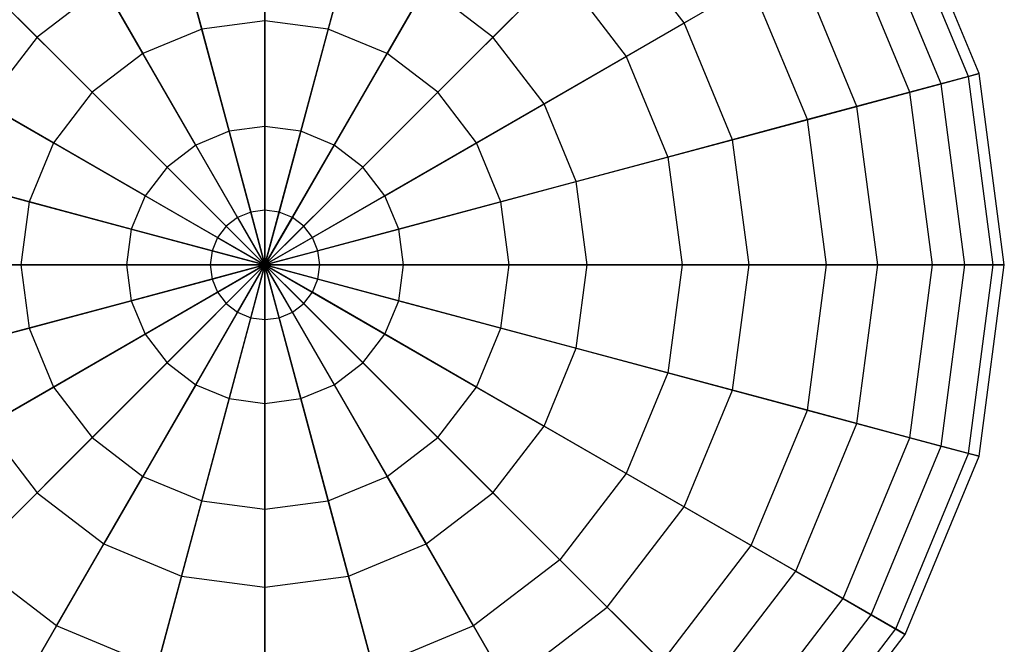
# Model space of a CAD drawing. Extents: x -38.6 to 39.4, y -37.8 to 40.2.
# Tile 39 of 49: x 5.7 to 10, y 6.4 to 9.2. Entities that reach past the tile are written whole.
import ezdxf

# ---------------------------------------------------------------- set-up
doc = ezdxf.new("R2010")
doc.units = 0
doc.header["$LTSCALE"] = 2.54
doc.layers.get('0').update_dxf_attribs({"color": 13, "linetype": 'CONTINUOUS'})

# ---------------------------------------------------------------- blocks, each defined once
blk = doc.blocks.new('GRUPUJ_1')
at = {"color": 0}
for p, q in [((45.3645, 47.8134, 9.7129), (45.3645, 47.0485, 9.3276)), ((45.3645, 47.8134, 9.7129), (45.3645, 47.0485, 9.3276)), ((44.8868, 47.7505, 9.7129), (45.0848, 47.0116, 9.3276)), ((44.8868, 47.7505, 9.7129), (45.0848, 47.0116, 9.3276)), ((45.8423, 47.7505, 9.7129), (45.6443, 47.0116, 9.3276)), ((45.8423, 47.7505, 9.7129), (45.6443, 47.0116, 9.3276)), ((48.5251, 46.8145, 12.6677), (48.1983, 47.6037, 12.6677)), ((48.5251, 46.8145, 12.6677), (48.1983, 47.6037, 12.6677)), ((44.4416, 47.5661, 9.7129), (44.8241, 46.9036, 9.3276)), ((44.4416, 47.5661, 9.7129), (44.8241, 46.9036, 9.3276)), ((46.2875, 47.5661, 9.7129), (45.905, 46.9036, 9.3276)), ((46.2875, 47.5661, 9.7129), (45.905, 46.9036, 9.3276)), ((48.478, 46.8019, 11.8126), (48.156, 47.5793, 11.8126)), ((48.478, 46.8019, 11.8126), (48.156, 47.5793, 11.8126)), ((48.3569, 46.7694, 13.5063), (48.0474, 47.5166, 13.5063)), ((48.3569, 46.7694, 13.5063), (48.0474, 47.5166, 13.5063)), ((44.356, 46.9761, 15.3803), (43.8496, 47.4825, 14.9105)), ((44.356, 46.9761, 15.3803), (43.8496, 47.4825, 14.9105)), ((46.3731, 46.9761, 15.3803), (46.8795, 47.4825, 14.9105)), ((46.3731, 46.9761, 15.3803), (46.8795, 47.4825, 14.9105)), ((47.22, 47.0388, 14.9105), (46.8795, 47.4825, 14.9105)), ((47.22, 47.0388, 14.9105), (46.8795, 47.4825, 14.9105)), ((48.2187, 46.7324, 10.9992), (47.9235, 47.445, 10.9992)), ((48.2187, 46.7324, 10.9992), (47.9235, 47.445, 10.9992)), ((45.3645, 46.5805, 15.6488), (45.3645, 47.3939, 15.3803)), ((45.3645, 46.5805, 15.6488), (45.3645, 47.3939, 15.3803)), ((45.2059, 46.5596, 15.6488), (44.9954, 47.3453, 15.3803)), ((45.2059, 46.5596, 15.6488), (44.9954, 47.3453, 15.3803)), ((45.5232, 46.5596, 15.6488), (45.7337, 47.3453, 15.3803)), ((45.5232, 46.5596, 15.6488), (45.7337, 47.3453, 15.3803)), ((47.22, 47.0388, 14.9105), (47.7137, 47.3239, 14.2713)), ((47.22, 47.0388, 14.9105), (47.7137, 47.3239, 14.2713)), ((47.9847, 46.6697, 14.2713), (47.7137, 47.3239, 14.2713)), ((47.9847, 46.6697, 14.2713), (47.7137, 47.3239, 14.2713)), ((44.0594, 47.2728, 9.7129), (44.6003, 46.7319, 9.3276)), ((44.0594, 47.2728, 9.7129), (44.6003, 46.7319, 9.3276)), ((46.6697, 47.2728, 9.7129), (46.1288, 46.7319, 9.3276)), ((46.6697, 47.2728, 9.7129), (46.1288, 46.7319, 9.3276)), ((46.6697, 47.2728, 9.7129), (46.9631, 46.8905, 9.7129)), ((46.6697, 47.2728, 9.7129), (46.9631, 46.8905, 9.7129)), ((44.6514, 47.2028, 15.3803), (44.356, 46.9761, 15.3803)), ((44.6514, 47.2028, 15.3803), (44.356, 46.9761, 15.3803)), ((45.0581, 46.4984, 15.6488), (44.6514, 47.2028, 15.3803)), ((45.0581, 46.4984, 15.6488), (44.6514, 47.2028, 15.3803)), ((45.671, 46.4984, 15.6488), (46.0777, 47.2028, 15.3803)), ((45.671, 46.4984, 15.6488), (46.0777, 47.2028, 15.3803)), ((46.3731, 46.9761, 15.3803), (46.0777, 47.2028, 15.3803)), ((46.3731, 46.9761, 15.3803), (46.0777, 47.2028, 15.3803)), ((47.5166, 47.2101, 10.283), (46.9631, 46.8905, 9.7129)), ((47.5166, 47.2101, 10.283), (46.9631, 46.8905, 9.7129)), ((47.7649, 46.6108, 10.283), (47.5166, 47.2101, 10.283)), ((47.7649, 46.6108, 10.283), (47.5166, 47.2101, 10.283)), ((45.3645, 47.0485, 9.3276), (45.0848, 47.0116, 9.3276)), ((45.3645, 47.0485, 9.3276), (45.0848, 47.0116, 9.3276)), ((45.3645, 47.0485, 9.3276), (45.3645, 46.2098, 9.1534)), ((45.6443, 47.0116, 9.3276), (45.3645, 47.0485, 9.3276)), ((45.3645, 47.0485, 9.3276), (45.3645, 46.2098, 9.1534)), ((45.6443, 47.0116, 9.3276), (45.3645, 47.0485, 9.3276)), ((46.5997, 46.6808, 15.3803), (47.22, 47.0388, 14.9105)), ((46.5997, 46.6808, 15.3803), (47.22, 47.0388, 14.9105)), ((47.434, 46.5221, 14.9105), (47.22, 47.0388, 14.9105)), ((47.434, 46.5221, 14.9105), (47.22, 47.0388, 14.9105)), ((45.0848, 47.0116, 9.3276), (44.8241, 46.9036, 9.3276)), ((45.0848, 47.0116, 9.3276), (44.8241, 46.9036, 9.3276)), ((45.0848, 47.0116, 9.3276), (45.3019, 46.2016, 9.1534)), ((45.0848, 47.0116, 9.3276), (45.3019, 46.2016, 9.1534)), ((45.6443, 47.0116, 9.3276), (45.4272, 46.2016, 9.1534)), ((45.6443, 47.0116, 9.3276), (45.4272, 46.2016, 9.1534)), ((45.905, 46.9036, 9.3276), (45.6443, 47.0116, 9.3276)), ((45.905, 46.9036, 9.3276), (45.6443, 47.0116, 9.3276)), ((44.356, 46.9761, 15.3803), (44.1294, 46.6808, 15.3803)), ((44.356, 46.9761, 15.3803), (44.1294, 46.6808, 15.3803)), ((44.9312, 46.401, 15.6488), (44.356, 46.9761, 15.3803)), ((44.9312, 46.401, 15.6488), (44.356, 46.9761, 15.3803)), ((45.7979, 46.401, 15.6488), (46.3731, 46.9761, 15.3803)), ((45.7979, 46.401, 15.6488), (46.3731, 46.9761, 15.3803)), ((46.5997, 46.6808, 15.3803), (46.3731, 46.9761, 15.3803)), ((46.5997, 46.6808, 15.3803), (46.3731, 46.9761, 15.3803)), ((44.8241, 46.9036, 9.3276), (44.6003, 46.7319, 9.3276)), ((44.8241, 46.9036, 9.3276), (44.6003, 46.7319, 9.3276)), ((44.8241, 46.9036, 9.3276), (45.2434, 46.1774, 9.1534)), ((44.8241, 46.9036, 9.3276), (45.2434, 46.1774, 9.1534)), ((45.905, 46.9036, 9.3276), (45.4857, 46.1774, 9.1534)), ((45.905, 46.9036, 9.3276), (45.4857, 46.1774, 9.1534)), ((46.1288, 46.7319, 9.3276), (45.905, 46.9036, 9.3276)), ((46.1288, 46.7319, 9.3276), (45.905, 46.9036, 9.3276)), ((43.766, 46.8905, 9.7129), (44.4285, 46.508, 9.3276)), ((43.766, 46.8905, 9.7129), (44.4285, 46.508, 9.3276)), ((46.9631, 46.8905, 9.7129), (46.3006, 46.508, 9.3276)), ((46.9631, 46.8905, 9.7129), (46.3006, 46.508, 9.3276)), ((46.9631, 46.8905, 9.7129), (47.1475, 46.4453, 9.7129)), ((46.9631, 46.8905, 9.7129), (47.1475, 46.4453, 9.7129)), ((48.3569, 46.7694, 13.5063), (48.5251, 46.8145, 12.6677)), ((48.3569, 46.7694, 13.5063), (48.5251, 46.8145, 12.6677)), ((48.5251, 46.8145, 12.6677), (48.478, 46.8019, 11.8126)), ((48.5251, 46.8145, 12.6677), (48.478, 46.8019, 11.8126)), ((48.6366, 45.9676, 12.6677), (48.5251, 46.8145, 12.6677)), ((48.6366, 45.9676, 12.6677), (48.5251, 46.8145, 12.6677)), ((47.9847, 46.6697, 14.2713), (48.3569, 46.7694, 13.5063)), ((47.9847, 46.6697, 14.2713), (48.3569, 46.7694, 13.5063)), ((48.478, 46.8019, 11.8126), (48.2187, 46.7324, 10.9992)), ((48.478, 46.8019, 11.8126), (48.2187, 46.7324, 10.9992)), ((48.4625, 45.9676, 13.5063), (48.3569, 46.7694, 13.5063)), ((48.4625, 45.9676, 13.5063), (48.3569, 46.7694, 13.5063)), ((48.5878, 45.9676, 11.8126), (48.478, 46.8019, 11.8126)), ((48.5878, 45.9676, 11.8126), (48.478, 46.8019, 11.8126)), ((44.6003, 46.7319, 9.3276), (44.4285, 46.508, 9.3276)), ((44.6003, 46.7319, 9.3276), (44.4285, 46.508, 9.3276)), ((44.6003, 46.7319, 9.3276), (45.1933, 46.1389, 9.1534)), ((44.6003, 46.7319, 9.3276), (45.1933, 46.1389, 9.1534)), ((46.1288, 46.7319, 9.3276), (45.5358, 46.1389, 9.1534)), ((46.1288, 46.7319, 9.3276), (45.5358, 46.1389, 9.1534)), ((46.3006, 46.508, 9.3276), (46.1288, 46.7319, 9.3276)), ((46.3006, 46.508, 9.3276), (46.1288, 46.7319, 9.3276)), ((48.2187, 46.7324, 10.9992), (47.7649, 46.6108, 10.283)), ((48.2187, 46.7324, 10.9992), (47.7649, 46.6108, 10.283)), ((48.3194, 45.9676, 10.9992), (48.2187, 46.7324, 10.9992)), ((48.3194, 45.9676, 10.9992), (48.2187, 46.7324, 10.9992)), ((44.8337, 46.2741, 15.6488), (44.1294, 46.6808, 15.3803)), ((44.8337, 46.2741, 15.6488), (44.1294, 46.6808, 15.3803)), ((45.8953, 46.2741, 15.6488), (46.5997, 46.6808, 15.3803)), ((45.8953, 46.2741, 15.6488), (46.5997, 46.6808, 15.3803)), ((46.7422, 46.3368, 15.3803), (46.5997, 46.6808, 15.3803)), ((46.7422, 46.3368, 15.3803), (46.5997, 46.6808, 15.3803)), ((47.434, 46.5221, 14.9105), (47.9847, 46.6697, 14.2713)), ((47.434, 46.5221, 14.9105), (47.9847, 46.6697, 14.2713)), ((48.0771, 45.9676, 14.2713), (47.9847, 46.6697, 14.2713)), ((48.0771, 45.9676, 14.2713), (47.9847, 46.6697, 14.2713)), ((47.7649, 46.6108, 10.283), (47.1475, 46.4453, 9.7129)), ((47.7649, 46.6108, 10.283), (47.1475, 46.4453, 9.7129)), ((47.8495, 45.9676, 10.283), (47.7649, 46.6108, 10.283)), ((47.8495, 45.9676, 10.283), (47.7649, 46.6108, 10.283)), ((45.2059, 46.5596, 15.6488), (45.0581, 46.4984, 15.6488)), ((45.2059, 46.5596, 15.6488), (45.0581, 46.4984, 15.6488)), ((45.3645, 46.5805, 15.6488), (45.2059, 46.5596, 15.6488)), ((45.3645, 46.5805, 15.6488), (45.2059, 46.5596, 15.6488)), ((45.3645, 45.9676, 15.6837), (45.2059, 46.5596, 15.6488)), ((45.3645, 45.9676, 15.6837), (45.2059, 46.5596, 15.6488)), ((45.5232, 46.5596, 15.6488), (45.3645, 46.5805, 15.6488)), ((45.3645, 45.9676, 15.6837), (45.3645, 46.5805, 15.6488)), ((45.5232, 46.5596, 15.6488), (45.3645, 46.5805, 15.6488)), ((45.3645, 45.9676, 15.6837), (45.3645, 46.5805, 15.6488)), ((45.3645, 45.9676, 15.6837), (45.5232, 46.5596, 15.6488)), ((45.3645, 45.9676, 15.6837), (45.5232, 46.5596, 15.6488)), ((45.671, 46.4984, 15.6488), (45.5232, 46.5596, 15.6488)), ((45.671, 46.4984, 15.6488), (45.5232, 46.5596, 15.6488)), ((44.4285, 46.508, 9.3276), (44.3205, 46.2474, 9.3276)), ((44.4285, 46.508, 9.3276), (44.3205, 46.2474, 9.3276)), ((44.4285, 46.508, 9.3276), (45.1548, 46.0887, 9.1534)), ((44.4285, 46.508, 9.3276), (45.1548, 46.0887, 9.1534)), ((45.0581, 46.4984, 15.6488), (44.9312, 46.401, 15.6488)), ((45.0581, 46.4984, 15.6488), (44.9312, 46.401, 15.6488)), ((45.3645, 45.9676, 15.6837), (45.0581, 46.4984, 15.6488)), ((45.3645, 45.9676, 15.6837), (45.0581, 46.4984, 15.6488)), ((45.3645, 45.9676, 15.6837), (45.671, 46.4984, 15.6488)), ((45.3645, 45.9676, 15.6837), (45.671, 46.4984, 15.6488)), ((46.3006, 46.508, 9.3276), (45.5743, 46.0887, 9.1534)), ((46.3006, 46.508, 9.3276), (45.5743, 46.0887, 9.1534)), ((45.7979, 46.401, 15.6488), (45.671, 46.4984, 15.6488)), ((45.7979, 46.401, 15.6488), (45.671, 46.4984, 15.6488)), ((46.4086, 46.2474, 9.3276), (46.3006, 46.508, 9.3276)), ((46.4086, 46.2474, 9.3276), (46.3006, 46.508, 9.3276)), ((46.7422, 46.3368, 15.3803), (47.434, 46.5221, 14.9105)), ((46.7422, 46.3368, 15.3803), (47.434, 46.5221, 14.9105)), ((47.507, 45.9676, 14.9105), (47.434, 46.5221, 14.9105)), ((47.507, 45.9676, 14.9105), (47.434, 46.5221, 14.9105)), ((43.5816, 46.4453, 9.7129), (44.3205, 46.2474, 9.3276)), ((43.5816, 46.4453, 9.7129), (44.3205, 46.2474, 9.3276)), ((47.1475, 46.4453, 9.7129), (46.4086, 46.2474, 9.3276)), ((47.1475, 46.4453, 9.7129), (46.4086, 46.2474, 9.3276)), ((47.1475, 46.4453, 9.7129), (47.2104, 45.9676, 9.7129)), ((47.1475, 46.4453, 9.7129), (47.2104, 45.9676, 9.7129)), ((44.9312, 46.401, 15.6488), (44.8337, 46.2741, 15.6488)), ((44.9312, 46.401, 15.6488), (44.8337, 46.2741, 15.6488)), ((45.3645, 45.9676, 15.6837), (44.9312, 46.401, 15.6488)), ((45.3645, 45.9676, 15.6837), (44.9312, 46.401, 15.6488)), ((45.3645, 45.9676, 15.6837), (45.7979, 46.401, 15.6488)), ((45.3645, 45.9676, 15.6837), (45.7979, 46.401, 15.6488)), ((45.8953, 46.2741, 15.6488), (45.7979, 46.401, 15.6488)), ((45.8953, 46.2741, 15.6488), (45.7979, 46.401, 15.6488)), ((44.7725, 46.1262, 15.6488), (43.9869, 46.3368, 15.3803)), ((44.7725, 46.1262, 15.6488), (43.9869, 46.3368, 15.3803)), ((45.9566, 46.1262, 15.6488), (46.7422, 46.3368, 15.3803)), ((45.9566, 46.1262, 15.6488), (46.7422, 46.3368, 15.3803)), ((46.7908, 45.9676, 15.3803), (46.7422, 46.3368, 15.3803)), ((46.7908, 45.9676, 15.3803), (46.7422, 46.3368, 15.3803)), ((44.3205, 46.2474, 9.3276), (44.2837, 45.9676, 9.3276)), ((44.3205, 46.2474, 9.3276), (44.2837, 45.9676, 9.3276)), ((44.3205, 46.2474, 9.3276), (45.1306, 46.0303, 9.1534)), ((44.3205, 46.2474, 9.3276), (45.1306, 46.0303, 9.1534)), ((44.8337, 46.2741, 15.6488), (44.7725, 46.1262, 15.6488)), ((44.8337, 46.2741, 15.6488), (44.7725, 46.1262, 15.6488)), ((45.3645, 45.9676, 15.6837), (44.8337, 46.2741, 15.6488)), ((45.3645, 45.9676, 15.6837), (44.8337, 46.2741, 15.6488)), ((45.3645, 45.9676, 15.6837), (45.8953, 46.2741, 15.6488)), ((45.3645, 45.9676, 15.6837), (45.8953, 46.2741, 15.6488)), ((46.4086, 46.2474, 9.3276), (45.5985, 46.0303, 9.1534)), ((46.4086, 46.2474, 9.3276), (45.5985, 46.0303, 9.1534)), ((45.9566, 46.1262, 15.6488), (45.8953, 46.2741, 15.6488)), ((45.9566, 46.1262, 15.6488), (45.8953, 46.2741, 15.6488)), ((46.4454, 45.9676, 9.3276), (46.4086, 46.2474, 9.3276)), ((46.4454, 45.9676, 9.3276), (46.4086, 46.2474, 9.3276)), ((45.3019, 46.2016, 9.1534), (45.2434, 46.1774, 9.1534)), ((45.3019, 46.2016, 9.1534), (45.2434, 46.1774, 9.1534)), ((45.3645, 46.2098, 9.1534), (45.3019, 46.2016, 9.1534)), ((45.3645, 46.2098, 9.1534), (45.3019, 46.2016, 9.1534)), ((45.3019, 46.2016, 9.1534), (45.3645, 45.9676, 9.1672)), ((45.3019, 46.2016, 9.1534), (45.3645, 45.9676, 9.1672)), ((45.4272, 46.2016, 9.1534), (45.3645, 46.2098, 9.1534)), ((45.3645, 46.2098, 9.1534), (45.3645, 45.9676, 9.1672)), ((45.4272, 46.2016, 9.1534), (45.3645, 46.2098, 9.1534)), ((45.3645, 46.2098, 9.1534), (45.3645, 45.9676, 9.1672)), ((45.4272, 46.2016, 9.1534), (45.3645, 45.9676, 9.1672)), ((45.4272, 46.2016, 9.1534), (45.3645, 45.9676, 9.1672)), ((45.4857, 46.1774, 9.1534), (45.4272, 46.2016, 9.1534)), ((45.4857, 46.1774, 9.1534), (45.4272, 46.2016, 9.1534)), ((45.2434, 46.1774, 9.1534), (45.1933, 46.1389, 9.1534)), ((45.2434, 46.1774, 9.1534), (45.1933, 46.1389, 9.1534)), ((45.2434, 46.1774, 9.1534), (45.3645, 45.9676, 9.1672)), ((45.2434, 46.1774, 9.1534), (45.3645, 45.9676, 9.1672)), ((45.4857, 46.1774, 9.1534), (45.3645, 45.9676, 9.1672)), ((45.4857, 46.1774, 9.1534), (45.3645, 45.9676, 9.1672)), ((45.5358, 46.1389, 9.1534), (45.4857, 46.1774, 9.1534)), ((45.5358, 46.1389, 9.1534), (45.4857, 46.1774, 9.1534)), ((44.7725, 46.1262, 15.6488), (44.7516, 45.9676, 15.6488)), ((44.7725, 46.1262, 15.6488), (44.7516, 45.9676, 15.6488)), ((45.3645, 45.9676, 15.6837), (44.7725, 46.1262, 15.6488)), ((45.3645, 45.9676, 15.6837), (44.7725, 46.1262, 15.6488)), ((45.1933, 46.1389, 9.1534), (45.1548, 46.0887, 9.1534)), ((45.1933, 46.1389, 9.1534), (45.1548, 46.0887, 9.1534)), ((45.1933, 46.1389, 9.1534), (45.3645, 45.9676, 9.1672)), ((45.1933, 46.1389, 9.1534), (45.3645, 45.9676, 9.1672)), ((45.5358, 46.1389, 9.1534), (45.3645, 45.9676, 9.1672)), ((45.5358, 46.1389, 9.1534), (45.3645, 45.9676, 9.1672)), ((45.3645, 45.9676, 15.6837), (45.9566, 46.1262, 15.6488)), ((45.3645, 45.9676, 15.6837), (45.9566, 46.1262, 15.6488)), ((45.5743, 46.0887, 9.1534), (45.5358, 46.1389, 9.1534)), ((45.5743, 46.0887, 9.1534), (45.5358, 46.1389, 9.1534)), ((45.9775, 45.9676, 15.6488), (45.9566, 46.1262, 15.6488)), ((45.9775, 45.9676, 15.6488), (45.9566, 46.1262, 15.6488)), ((45.1548, 46.0887, 9.1534), (45.1306, 46.0303, 9.1534)), ((45.1548, 46.0887, 9.1534), (45.1306, 46.0303, 9.1534)), ((45.1548, 46.0887, 9.1534), (45.3645, 45.9676, 9.1672)), ((45.1548, 46.0887, 9.1534), (45.3645, 45.9676, 9.1672)), ((45.5743, 46.0887, 9.1534), (45.3645, 45.9676, 9.1672)), ((45.5743, 46.0887, 9.1534), (45.3645, 45.9676, 9.1672)), ((45.5985, 46.0303, 9.1534), (45.5743, 46.0887, 9.1534)), ((45.5985, 46.0303, 9.1534), (45.5743, 46.0887, 9.1534)), ((45.1306, 46.0303, 9.1534), (45.1223, 45.9676, 9.1534)), ((45.1306, 46.0303, 9.1534), (45.1223, 45.9676, 9.1534)), ((45.1306, 46.0303, 9.1534), (45.3645, 45.9676, 9.1672)), ((45.1306, 46.0303, 9.1534), (45.3645, 45.9676, 9.1672)), ((45.5985, 46.0303, 9.1534), (45.3645, 45.9676, 9.1672)), ((45.5985, 46.0303, 9.1534), (45.3645, 45.9676, 9.1672)), ((45.6068, 45.9676, 9.1534), (45.5985, 46.0303, 9.1534)), ((45.6068, 45.9676, 9.1534), (45.5985, 46.0303, 9.1534)), ((44.2837, 45.9676, 9.3276), (43.5187, 45.9676, 9.7129)), ((44.2837, 45.9676, 9.3276), (43.5187, 45.9676, 9.7129)), ((43.9383, 45.9676, 15.3803), (44.7516, 45.9676, 15.6488)), ((43.9383, 45.9676, 15.3803), (44.7516, 45.9676, 15.6488)), ((45.1223, 45.9676, 9.1534), (44.2837, 45.9676, 9.3276)), ((44.2837, 45.9676, 9.3276), (44.3205, 45.6879, 9.3276)), ((45.1223, 45.9676, 9.1534), (44.2837, 45.9676, 9.3276)), ((44.2837, 45.9676, 9.3276), (44.3205, 45.6879, 9.3276)), ((44.7516, 45.9676, 15.6488), (45.3645, 45.9676, 15.6837)), ((44.7516, 45.9676, 15.6488), (44.7725, 45.809, 15.6488)), ((44.7516, 45.9676, 15.6488), (44.7725, 45.809, 15.6488)), ((44.7516, 45.9676, 15.6488), (45.3645, 45.9676, 15.6837)), ((45.3645, 45.9676, 15.6837), (44.7725, 45.809, 15.6488)), ((45.3645, 45.9676, 15.6837), (44.7725, 45.809, 15.6488)), ((45.3645, 45.9676, 15.6837), (44.8337, 45.6612, 15.6488)), ((45.3645, 45.9676, 15.6837), (44.8337, 45.6612, 15.6488)), ((45.3645, 45.9676, 15.6837), (44.9312, 45.5342, 15.6488)), ((45.3645, 45.9676, 15.6837), (44.9312, 45.5342, 15.6488)), ((45.3645, 45.9676, 15.6837), (45.0581, 45.4368, 15.6488)), ((45.3645, 45.9676, 15.6837), (45.0581, 45.4368, 15.6488)), ((45.3645, 45.9676, 9.1672), (45.1223, 45.9676, 9.1534)), ((45.1223, 45.9676, 9.1534), (45.1306, 45.9049, 9.1534)), ((45.3645, 45.9676, 9.1672), (45.1223, 45.9676, 9.1534)), ((45.1223, 45.9676, 9.1534), (45.1306, 45.9049, 9.1534)), ((45.1306, 45.9049, 9.1534), (45.3645, 45.9676, 9.1672)), ((45.1306, 45.9049, 9.1534), (45.3645, 45.9676, 9.1672)), ((45.1548, 45.8465, 9.1534), (45.3645, 45.9676, 9.1672)), ((45.1548, 45.8465, 9.1534), (45.3645, 45.9676, 9.1672)), ((45.1933, 45.7963, 9.1534), (45.3645, 45.9676, 9.1672)), ((45.1933, 45.7963, 9.1534), (45.3645, 45.9676, 9.1672)), ((45.3645, 45.9676, 15.6837), (45.2059, 45.3756, 15.6488)), ((45.3645, 45.9676, 15.6837), (45.2059, 45.3756, 15.6488)), ((45.2434, 45.7578, 9.1534), (45.3645, 45.9676, 9.1672)), ((45.2434, 45.7578, 9.1534), (45.3645, 45.9676, 9.1672)), ((45.3019, 45.7336, 9.1534), (45.3645, 45.9676, 9.1672)), ((45.3019, 45.7336, 9.1534), (45.3645, 45.9676, 9.1672)), ((45.6068, 45.9676, 9.1534), (45.3645, 45.9676, 9.1672)), ((45.3645, 45.9676, 15.6837), (45.9775, 45.9676, 15.6488)), ((45.3645, 45.9676, 15.6837), (45.3645, 45.3547, 15.6488)), ((45.3645, 45.9676, 15.6837), (45.5232, 45.3756, 15.6488)), ((45.3645, 45.9676, 15.6837), (45.3645, 45.3547, 15.6488)), ((45.3645, 45.7254, 9.1534), (45.3645, 45.9676, 9.1672)), ((45.4272, 45.7336, 9.1534), (45.3645, 45.9676, 9.1672)), ((45.3645, 45.7254, 9.1534), (45.3645, 45.9676, 9.1672)), ((45.5985, 45.9049, 9.1534), (45.3645, 45.9676, 9.1672)), ((45.5743, 45.8465, 9.1534), (45.3645, 45.9676, 9.1672)), ((45.3645, 45.9676, 15.6837), (45.7979, 45.5342, 15.6488)), ((45.3645, 45.9676, 15.6837), (45.8953, 45.6612, 15.6488)), ((45.3645, 45.9676, 15.6837), (45.9566, 45.809, 15.6488)), ((45.3645, 45.9676, 15.6837), (45.9775, 45.9676, 15.6488)), ((45.5358, 45.7963, 9.1534), (45.3645, 45.9676, 9.1672)), ((45.4857, 45.7578, 9.1534), (45.3645, 45.9676, 9.1672)), ((45.3645, 45.9676, 15.6837), (45.671, 45.4368, 15.6488)), ((45.3645, 45.9676, 15.6837), (45.7979, 45.5342, 15.6488)), ((45.4857, 45.7578, 9.1534), (45.3645, 45.9676, 9.1672)), ((45.4272, 45.7336, 9.1534), (45.3645, 45.9676, 9.1672)), ((45.3645, 45.9676, 15.6837), (45.5232, 45.3756, 15.6488)), ((45.3645, 45.9676, 15.6837), (45.671, 45.4368, 15.6488)), ((45.3645, 45.9676, 15.6837), (45.8953, 45.6612, 15.6488)), ((45.3645, 45.9676, 15.6837), (45.9566, 45.809, 15.6488)), ((45.5743, 45.8465, 9.1534), (45.3645, 45.9676, 9.1672)), ((45.5358, 45.7963, 9.1534), (45.3645, 45.9676, 9.1672)), ((45.6068, 45.9676, 9.1534), (45.3645, 45.9676, 9.1672)), ((45.5985, 45.9049, 9.1534), (45.3645, 45.9676, 9.1672)), ((45.5985, 45.9049, 9.1534), (45.6068, 45.9676, 9.1534)), ((45.5985, 45.9049, 9.1534), (45.6068, 45.9676, 9.1534)), ((46.4454, 45.9676, 9.3276), (45.6068, 45.9676, 9.1534)), ((46.4454, 45.9676, 9.3276), (45.6068, 45.9676, 9.1534)), ((45.9566, 45.809, 15.6488), (45.9775, 45.9676, 15.6488)), ((45.9566, 45.809, 15.6488), (45.9775, 45.9676, 15.6488)), ((45.9775, 45.9676, 15.6488), (46.7908, 45.9676, 15.3803)), ((45.9775, 45.9676, 15.6488), (46.7908, 45.9676, 15.3803)), ((46.4086, 45.6879, 9.3276), (46.4454, 45.9676, 9.3276)), ((46.4086, 45.6879, 9.3276), (46.4454, 45.9676, 9.3276)), ((47.2104, 45.9676, 9.7129), (46.4454, 45.9676, 9.3276)), ((47.2104, 45.9676, 9.7129), (46.4454, 45.9676, 9.3276)), ((46.7422, 45.5985, 15.3803), (46.7908, 45.9676, 15.3803)), ((46.7422, 45.5985, 15.3803), (46.7908, 45.9676, 15.3803)), ((46.7908, 45.9676, 15.3803), (47.507, 45.9676, 14.9105)), ((46.7908, 45.9676, 15.3803), (47.507, 45.9676, 14.9105)), ((47.2104, 45.9676, 9.7129), (47.1475, 45.4899, 9.7129)), ((47.2104, 45.9676, 9.7129), (47.1475, 45.4899, 9.7129)), ((47.8495, 45.9676, 10.283), (47.2104, 45.9676, 9.7129)), ((47.8495, 45.9676, 10.283), (47.2104, 45.9676, 9.7129)), ((47.434, 45.4131, 14.9105), (47.507, 45.9676, 14.9105)), ((47.434, 45.4131, 14.9105), (47.507, 45.9676, 14.9105)), ((47.507, 45.9676, 14.9105), (48.0771, 45.9676, 14.2713)), ((47.507, 45.9676, 14.9105), (48.0771, 45.9676, 14.2713)), ((47.7649, 45.3245, 10.283), (47.8495, 45.9676, 10.283)), ((47.7649, 45.3245, 10.283), (47.8495, 45.9676, 10.283)), ((48.3194, 45.9676, 10.9992), (47.8495, 45.9676, 10.283)), ((48.3194, 45.9676, 10.9992), (47.8495, 45.9676, 10.283)), ((47.9847, 45.2655, 14.2713), (48.0771, 45.9676, 14.2713)), ((47.9847, 45.2655, 14.2713), (48.0771, 45.9676, 14.2713)), ((48.0771, 45.9676, 14.2713), (48.4625, 45.9676, 13.5063)), ((48.0771, 45.9676, 14.2713), (48.4625, 45.9676, 13.5063)), ((48.2187, 45.2028, 10.9992), (48.3194, 45.9676, 10.9992)), ((48.2187, 45.2028, 10.9992), (48.3194, 45.9676, 10.9992)), ((48.5878, 45.9676, 11.8126), (48.3194, 45.9676, 10.9992)), ((48.5878, 45.9676, 11.8126), (48.3194, 45.9676, 10.9992)), ((48.3569, 45.1658, 13.5063), (48.4625, 45.9676, 13.5063)), ((48.3569, 45.1658, 13.5063), (48.4625, 45.9676, 13.5063)), ((48.4625, 45.9676, 13.5063), (48.6366, 45.9676, 12.6677)), ((48.4625, 45.9676, 13.5063), (48.6366, 45.9676, 12.6677)), ((48.478, 45.1334, 11.8126), (48.5878, 45.9676, 11.8126)), ((48.478, 45.1334, 11.8126), (48.5878, 45.9676, 11.8126)), ((48.5251, 45.1207, 12.6677), (48.6366, 45.9676, 12.6677)), ((48.5251, 45.1207, 12.6677), (48.6366, 45.9676, 12.6677)), ((48.6366, 45.9676, 12.6677), (48.5878, 45.9676, 11.8126)), ((48.6366, 45.9676, 12.6677), (48.5878, 45.9676, 11.8126)), ((44.3205, 45.6879, 9.3276), (45.1306, 45.9049, 9.1534)), ((44.3205, 45.6879, 9.3276), (45.1306, 45.9049, 9.1534)), ((45.1306, 45.9049, 9.1534), (45.1548, 45.8465, 9.1534)), ((45.1306, 45.9049, 9.1534), (45.1548, 45.8465, 9.1534)), ((45.5743, 45.8465, 9.1534), (45.5985, 45.9049, 9.1534)), ((45.5743, 45.8465, 9.1534), (45.5985, 45.9049, 9.1534)), ((46.4086, 45.6879, 9.3276), (45.5985, 45.9049, 9.1534)), ((46.4086, 45.6879, 9.3276), (45.5985, 45.9049, 9.1534)), ((44.4285, 45.4272, 9.3276), (45.1548, 45.8465, 9.1534)), ((44.4285, 45.4272, 9.3276), (45.1548, 45.8465, 9.1534)), ((45.1548, 45.8465, 9.1534), (45.1933, 45.7963, 9.1534)), ((45.1548, 45.8465, 9.1534), (45.1933, 45.7963, 9.1534)), ((45.5358, 45.7963, 9.1534), (45.5743, 45.8465, 9.1534)), ((45.5358, 45.7963, 9.1534), (45.5743, 45.8465, 9.1534)), ((46.3006, 45.4272, 9.3276), (45.5743, 45.8465, 9.1534)), ((46.3006, 45.4272, 9.3276), (45.5743, 45.8465, 9.1534)), ((44.7725, 45.809, 15.6488), (43.9869, 45.5985, 15.3803)), ((44.7725, 45.809, 15.6488), (43.9869, 45.5985, 15.3803)), ((44.7725, 45.809, 15.6488), (44.8337, 45.6612, 15.6488)), ((44.7725, 45.809, 15.6488), (44.8337, 45.6612, 15.6488)), ((45.8953, 45.6612, 15.6488), (45.9566, 45.809, 15.6488)), ((45.8953, 45.6612, 15.6488), (45.9566, 45.809, 15.6488)), ((45.9566, 45.809, 15.6488), (46.7422, 45.5985, 15.3803)), ((45.9566, 45.809, 15.6488), (46.7422, 45.5985, 15.3803)), ((44.6003, 45.2033, 9.3276), (45.1933, 45.7963, 9.1534)), ((44.6003, 45.2033, 9.3276), (45.1933, 45.7963, 9.1534)), ((44.8241, 45.0316, 9.3276), (45.2434, 45.7578, 9.1534)), ((44.8241, 45.0316, 9.3276), (45.2434, 45.7578, 9.1534)), ((45.1933, 45.7963, 9.1534), (45.2434, 45.7578, 9.1534)), ((45.1933, 45.7963, 9.1534), (45.2434, 45.7578, 9.1534)), ((45.2434, 45.7578, 9.1534), (45.3019, 45.7336, 9.1534)), ((45.2434, 45.7578, 9.1534), (45.3019, 45.7336, 9.1534)), ((45.4272, 45.7336, 9.1534), (45.4857, 45.7578, 9.1534)), ((45.4272, 45.7336, 9.1534), (45.4857, 45.7578, 9.1534)), ((45.4857, 45.7578, 9.1534), (45.5358, 45.7963, 9.1534)), ((45.4857, 45.7578, 9.1534), (45.5358, 45.7963, 9.1534)), ((45.905, 45.0316, 9.3276), (45.4857, 45.7578, 9.1534)), ((45.905, 45.0316, 9.3276), (45.4857, 45.7578, 9.1534)), ((46.1288, 45.2033, 9.3276), (45.5358, 45.7963, 9.1534)), ((46.1288, 45.2033, 9.3276), (45.5358, 45.7963, 9.1534)), ((45.0848, 44.9236, 9.3276), (45.3019, 45.7336, 9.1534)), ((45.0848, 44.9236, 9.3276), (45.3019, 45.7336, 9.1534)), ((45.3019, 45.7336, 9.1534), (45.3645, 45.7254, 9.1534)), ((45.3019, 45.7336, 9.1534), (45.3645, 45.7254, 9.1534)), ((45.3645, 45.7254, 9.1534), (45.4272, 45.7336, 9.1534)), ((45.3645, 45.7254, 9.1534), (45.4272, 45.7336, 9.1534)), ((45.3645, 44.8868, 9.3276), (45.3645, 45.7254, 9.1534)), ((45.3645, 44.8868, 9.3276), (45.3645, 45.7254, 9.1534)), ((45.6443, 44.9236, 9.3276), (45.4272, 45.7336, 9.1534)), ((45.6443, 44.9236, 9.3276), (45.4272, 45.7336, 9.1534)), ((43.5816, 45.4899, 9.7129), (44.3205, 45.6879, 9.3276)), ((43.5816, 45.4899, 9.7129), (44.3205, 45.6879, 9.3276)), ((44.3205, 45.6879, 9.3276), (44.4285, 45.4272, 9.3276)), ((44.3205, 45.6879, 9.3276), (44.4285, 45.4272, 9.3276)), ((46.3006, 45.4272, 9.3276), (46.4086, 45.6879, 9.3276)), ((46.3006, 45.4272, 9.3276), (46.4086, 45.6879, 9.3276)), ((47.1475, 45.4899, 9.7129), (46.4086, 45.6879, 9.3276)), ((47.1475, 45.4899, 9.7129), (46.4086, 45.6879, 9.3276)), ((44.8337, 45.6612, 15.6488), (44.1294, 45.2545, 15.3803)), ((44.8337, 45.6612, 15.6488), (44.1294, 45.2545, 15.3803)), ((44.8337, 45.6612, 15.6488), (44.9312, 45.5342, 15.6488)), ((44.8337, 45.6612, 15.6488), (44.9312, 45.5342, 15.6488)), ((45.7979, 45.5342, 15.6488), (45.8953, 45.6612, 15.6488)), ((45.7979, 45.5342, 15.6488), (45.8953, 45.6612, 15.6488)), ((45.8953, 45.6612, 15.6488), (46.5997, 45.2545, 15.3803)), ((45.8953, 45.6612, 15.6488), (46.5997, 45.2545, 15.3803)), ((46.5997, 45.2545, 15.3803), (46.7422, 45.5985, 15.3803)), ((46.5997, 45.2545, 15.3803), (46.7422, 45.5985, 15.3803)), ((46.7422, 45.5985, 15.3803), (47.434, 45.4131, 14.9105)), ((46.7422, 45.5985, 15.3803), (47.434, 45.4131, 14.9105)), ((44.9312, 45.5342, 15.6488), (44.356, 44.9591, 15.3803)), ((44.9312, 45.5342, 15.6488), (44.356, 44.9591, 15.3803)), ((44.9312, 45.5342, 15.6488), (45.0581, 45.4368, 15.6488)), ((44.9312, 45.5342, 15.6488), (45.0581, 45.4368, 15.6488)), ((45.671, 45.4368, 15.6488), (45.7979, 45.5342, 15.6488)), ((45.671, 45.4368, 15.6488), (45.7979, 45.5342, 15.6488)), ((45.7979, 45.5342, 15.6488), (46.3731, 44.9591, 15.3803)), ((45.7979, 45.5342, 15.6488), (46.3731, 44.9591, 15.3803)), ((47.1475, 45.4899, 9.7129), (46.9631, 45.0447, 9.7129)), ((47.1475, 45.4899, 9.7129), (46.9631, 45.0447, 9.7129)), ((47.7649, 45.3245, 10.283), (47.1475, 45.4899, 9.7129)), ((47.7649, 45.3245, 10.283), (47.1475, 45.4899, 9.7129)), ((43.766, 45.0447, 9.7129), (44.4285, 45.4272, 9.3276)), ((43.766, 45.0447, 9.7129), (44.4285, 45.4272, 9.3276)), ((44.4285, 45.4272, 9.3276), (44.6003, 45.2033, 9.3276)), ((44.4285, 45.4272, 9.3276), (44.6003, 45.2033, 9.3276)), ((45.0581, 45.4368, 15.6488), (44.6514, 44.7324, 15.3803)), ((45.0581, 45.4368, 15.6488), (44.6514, 44.7324, 15.3803)), ((45.0581, 45.4368, 15.6488), (45.2059, 45.3756, 15.6488)), ((45.0581, 45.4368, 15.6488), (45.2059, 45.3756, 15.6488)), ((45.5232, 45.3756, 15.6488), (45.671, 45.4368, 15.6488)), ((45.5232, 45.3756, 15.6488), (45.671, 45.4368, 15.6488)), ((45.671, 45.4368, 15.6488), (46.0777, 44.7324, 15.3803)), ((45.671, 45.4368, 15.6488), (46.0777, 44.7324, 15.3803)), ((46.1288, 45.2033, 9.3276), (46.3006, 45.4272, 9.3276)), ((46.1288, 45.2033, 9.3276), (46.3006, 45.4272, 9.3276)), ((46.9631, 45.0447, 9.7129), (46.3006, 45.4272, 9.3276)), ((46.9631, 45.0447, 9.7129), (46.3006, 45.4272, 9.3276)), ((47.22, 44.8964, 14.9105), (47.434, 45.4131, 14.9105)), ((47.22, 44.8964, 14.9105), (47.434, 45.4131, 14.9105)), ((47.434, 45.4131, 14.9105), (47.9847, 45.2655, 14.2713)), ((47.434, 45.4131, 14.9105), (47.9847, 45.2655, 14.2713)), ((45.2059, 45.3756, 15.6488), (44.9954, 44.5899, 15.3803)), ((45.2059, 45.3756, 15.6488), (44.9954, 44.5899, 15.3803)), ((45.2059, 45.3756, 15.6488), (45.3645, 45.3547, 15.6488)), ((45.2059, 45.3756, 15.6488), (45.3645, 45.3547, 15.6488)), ((45.3645, 45.3547, 15.6488), (45.5232, 45.3756, 15.6488)), ((45.3645, 45.3547, 15.6488), (45.5232, 45.3756, 15.6488)), ((45.5232, 45.3756, 15.6488), (45.7337, 44.5899, 15.3803)), ((45.5232, 45.3756, 15.6488), (45.7337, 44.5899, 15.3803)), ((45.3645, 45.3547, 15.6488), (45.3645, 44.5413, 15.3803)), ((45.3645, 45.3547, 15.6488), (45.3645, 44.5413, 15.3803)), ((47.5166, 44.7251, 10.283), (47.7649, 45.3245, 10.283)), ((47.5166, 44.7251, 10.283), (47.7649, 45.3245, 10.283)), ((48.2187, 45.2028, 10.9992), (47.7649, 45.3245, 10.283)), ((48.2187, 45.2028, 10.9992), (47.7649, 45.3245, 10.283)), ((44.1294, 45.2545, 15.3803), (44.356, 44.9591, 15.3803)), ((44.1294, 45.2545, 15.3803), (44.356, 44.9591, 15.3803)), ((46.3731, 44.9591, 15.3803), (46.5997, 45.2545, 15.3803)), ((46.3731, 44.9591, 15.3803), (46.5997, 45.2545, 15.3803)), ((46.5997, 45.2545, 15.3803), (47.22, 44.8964, 14.9105)), ((46.5997, 45.2545, 15.3803), (47.22, 44.8964, 14.9105)), ((47.7137, 44.6113, 14.2713), (47.9847, 45.2655, 14.2713)), ((47.7137, 44.6113, 14.2713), (47.9847, 45.2655, 14.2713)), ((47.9847, 45.2655, 14.2713), (48.3569, 45.1658, 13.5063)), ((47.9847, 45.2655, 14.2713), (48.3569, 45.1658, 13.5063)), ((44.0594, 44.6624, 9.7129), (44.6003, 45.2033, 9.3276)), ((44.0594, 44.6624, 9.7129), (44.6003, 45.2033, 9.3276)), ((44.6003, 45.2033, 9.3276), (44.8241, 45.0316, 9.3276)), ((44.6003, 45.2033, 9.3276), (44.8241, 45.0316, 9.3276)), ((45.905, 45.0316, 9.3276), (46.1288, 45.2033, 9.3276)), ((45.905, 45.0316, 9.3276), (46.1288, 45.2033, 9.3276)), ((46.6697, 44.6624, 9.7129), (46.1288, 45.2033, 9.3276)), ((46.6697, 44.6624, 9.7129), (46.1288, 45.2033, 9.3276)), ((47.9235, 44.4902, 10.9992), (48.2187, 45.2028, 10.9992)), ((47.9235, 44.4902, 10.9992), (48.2187, 45.2028, 10.9992)), ((48.478, 45.1334, 11.8126), (48.2187, 45.2028, 10.9992)), ((48.478, 45.1334, 11.8126), (48.2187, 45.2028, 10.9992)), ((48.0474, 44.4187, 13.5063), (48.3569, 45.1658, 13.5063)), ((48.0474, 44.4187, 13.5063), (48.3569, 45.1658, 13.5063)), ((48.3569, 45.1658, 13.5063), (48.5251, 45.1207, 12.6677)), ((48.3569, 45.1658, 13.5063), (48.5251, 45.1207, 12.6677)), ((48.156, 44.356, 11.8126), (48.478, 45.1334, 11.8126)), ((48.156, 44.356, 11.8126), (48.478, 45.1334, 11.8126)), ((48.1983, 44.3316, 12.6677), (48.5251, 45.1207, 12.6677)), ((48.1983, 44.3316, 12.6677), (48.5251, 45.1207, 12.6677)), ((48.5251, 45.1207, 12.6677), (48.478, 45.1334, 11.8126)), ((48.5251, 45.1207, 12.6677), (48.478, 45.1334, 11.8126)), ((44.4416, 44.3691, 9.7129), (44.8241, 45.0316, 9.3276)), ((44.4416, 44.3691, 9.7129), (44.8241, 45.0316, 9.3276)), ((44.8241, 45.0316, 9.3276), (45.0848, 44.9236, 9.3276)), ((44.8241, 45.0316, 9.3276), (45.0848, 44.9236, 9.3276)), ((45.6443, 44.9236, 9.3276), (45.905, 45.0316, 9.3276)), ((45.6443, 44.9236, 9.3276), (45.905, 45.0316, 9.3276)), ((46.2875, 44.3691, 9.7129), (45.905, 45.0316, 9.3276)), ((46.2875, 44.3691, 9.7129), (45.905, 45.0316, 9.3276)), ((46.9631, 45.0447, 9.7129), (46.6697, 44.6624, 9.7129)), ((46.9631, 45.0447, 9.7129), (46.6697, 44.6624, 9.7129)), ((47.5166, 44.7251, 10.283), (46.9631, 45.0447, 9.7129)), ((47.5166, 44.7251, 10.283), (46.9631, 45.0447, 9.7129)), ((44.356, 44.9591, 15.3803), (43.8496, 44.4527, 14.9105)), ((44.356, 44.9591, 15.3803), (43.8496, 44.4527, 14.9105)), ((44.356, 44.9591, 15.3803), (44.6514, 44.7324, 15.3803)), ((44.356, 44.9591, 15.3803), (44.6514, 44.7324, 15.3803)), ((46.0777, 44.7324, 15.3803), (46.3731, 44.9591, 15.3803)), ((46.0777, 44.7324, 15.3803), (46.3731, 44.9591, 15.3803)), ((46.3731, 44.9591, 15.3803), (46.8795, 44.4527, 14.9105)), ((46.3731, 44.9591, 15.3803), (46.8795, 44.4527, 14.9105)), ((44.8868, 44.1847, 9.7129), (45.0848, 44.9236, 9.3276)), ((44.8868, 44.1847, 9.7129), (45.0848, 44.9236, 9.3276)), ((45.0848, 44.9236, 9.3276), (45.3645, 44.8868, 9.3276)), ((45.0848, 44.9236, 9.3276), (45.3645, 44.8868, 9.3276)), ((45.3645, 44.8868, 9.3276), (45.6443, 44.9236, 9.3276)), ((45.3645, 44.8868, 9.3276), (45.6443, 44.9236, 9.3276)), ((45.3645, 44.1218, 9.7129), (45.3645, 44.8868, 9.3276)), ((45.3645, 44.1218, 9.7129), (45.3645, 44.8868, 9.3276)), ((45.8423, 44.1847, 9.7129), (45.6443, 44.9236, 9.3276)), ((45.8423, 44.1847, 9.7129), (45.6443, 44.9236, 9.3276)), ((46.8795, 44.4527, 14.9105), (47.22, 44.8964, 14.9105)), ((46.8795, 44.4527, 14.9105), (47.22, 44.8964, 14.9105)), ((47.22, 44.8964, 14.9105), (47.7137, 44.6113, 14.2713)), ((47.22, 44.8964, 14.9105), (47.7137, 44.6113, 14.2713)), ((44.6514, 44.7324, 15.3803), (44.2933, 44.1122, 14.9105)), ((44.6514, 44.7324, 15.3803), (44.2933, 44.1122, 14.9105)), ((44.6514, 44.7324, 15.3803), (44.9954, 44.5899, 15.3803)), ((44.6514, 44.7324, 15.3803), (44.9954, 44.5899, 15.3803)), ((45.7337, 44.5899, 15.3803), (46.0777, 44.7324, 15.3803)), ((45.7337, 44.5899, 15.3803), (46.0777, 44.7324, 15.3803)), ((46.0777, 44.7324, 15.3803), (46.4358, 44.1122, 14.9105)), ((46.0777, 44.7324, 15.3803), (46.4358, 44.1122, 14.9105)), ((47.1217, 44.2105, 10.283), (47.5166, 44.7251, 10.283)), ((47.1217, 44.2105, 10.283), (47.5166, 44.7251, 10.283)), ((47.9235, 44.4902, 10.9992), (47.5166, 44.7251, 10.283)), ((47.9235, 44.4902, 10.9992), (47.5166, 44.7251, 10.283)), ((44.4416, 44.3691, 9.7129), (44.0594, 44.6624, 9.7129)), ((44.4416, 44.3691, 9.7129), (44.0594, 44.6624, 9.7129)), ((46.6697, 44.6624, 9.7129), (46.2875, 44.3691, 9.7129)), ((46.6697, 44.6624, 9.7129), (46.2875, 44.3691, 9.7129)), ((47.1217, 44.2105, 10.283), (46.6697, 44.6624, 9.7129)), ((47.1217, 44.2105, 10.283), (46.6697, 44.6624, 9.7129)), ((44.9954, 44.5899, 15.3803), (44.81, 43.8982, 14.9105)), ((44.9954, 44.5899, 15.3803), (44.81, 43.8982, 14.9105)), ((44.9954, 44.5899, 15.3803), (45.3645, 44.5413, 15.3803)), ((44.9954, 44.5899, 15.3803), (45.3645, 44.5413, 15.3803)), ((45.3645, 44.5413, 15.3803), (45.7337, 44.5899, 15.3803)), ((45.3645, 44.5413, 15.3803), (45.7337, 44.5899, 15.3803)), ((45.7337, 44.5899, 15.3803), (45.9191, 43.8982, 14.9105)), ((45.7337, 44.5899, 15.3803), (45.9191, 43.8982, 14.9105)), ((47.2826, 44.0495, 14.2713), (47.7137, 44.6113, 14.2713)), ((47.2826, 44.0495, 14.2713), (47.7137, 44.6113, 14.2713)), ((47.7137, 44.6113, 14.2713), (48.0474, 44.4187, 13.5063)), ((47.7137, 44.6113, 14.2713), (48.0474, 44.4187, 13.5063)), ((45.3645, 44.5413, 15.3803), (45.3645, 43.8252, 14.9105)), ((45.3645, 44.5413, 15.3803), (45.3645, 43.8252, 14.9105)), ((46.4358, 44.1122, 14.9105), (46.8795, 44.4527, 14.9105)), ((46.4358, 44.1122, 14.9105), (46.8795, 44.4527, 14.9105)), ((46.8795, 44.4527, 14.9105), (47.2826, 44.0495, 14.2713)), ((46.8795, 44.4527, 14.9105), (47.2826, 44.0495, 14.2713)), ((47.4539, 43.8782, 10.9992), (47.9235, 44.4902, 10.9992)), ((47.4539, 43.8782, 10.9992), (47.9235, 44.4902, 10.9992)), ((48.156, 44.356, 11.8126), (47.9235, 44.4902, 10.9992)), ((48.156, 44.356, 11.8126), (47.9235, 44.4902, 10.9992)), ((47.5551, 43.7771, 13.5063), (48.0474, 44.4187, 13.5063)), ((47.5551, 43.7771, 13.5063), (48.0474, 44.4187, 13.5063)), ((48.0474, 44.4187, 13.5063), (48.1983, 44.3316, 12.6677)), ((48.0474, 44.4187, 13.5063), (48.1983, 44.3316, 12.6677)), ((44.1221, 43.8155, 10.283), (44.4416, 44.3691, 9.7129)), ((44.1221, 43.8155, 10.283), (44.4416, 44.3691, 9.7129)), ((44.8868, 44.1847, 9.7129), (44.4416, 44.3691, 9.7129)), ((44.8868, 44.1847, 9.7129), (44.4416, 44.3691, 9.7129)), ((46.2875, 44.3691, 9.7129), (45.8423, 44.1847, 9.7129)), ((46.2875, 44.3691, 9.7129), (45.8423, 44.1847, 9.7129)), ((46.607, 43.8155, 10.283), (46.2875, 44.3691, 9.7129)), ((46.607, 43.8155, 10.283), (46.2875, 44.3691, 9.7129)), ((47.6438, 43.6884, 11.8126), (48.156, 44.356, 11.8126)), ((47.6438, 43.6884, 11.8126), (48.156, 44.356, 11.8126)), ((47.6783, 43.6539, 12.6677), (48.1983, 44.3316, 12.6677)), ((47.6783, 43.6539, 12.6677), (48.1983, 44.3316, 12.6677)), ((48.1983, 44.3316, 12.6677), (48.156, 44.356, 11.8126)), ((48.1983, 44.3316, 12.6677), (48.156, 44.356, 11.8126))]:
    blk.add_line(p, q, dxfattribs=at)

msp = doc.modelspace()

# ---------------------------------------------------------------- block references
at = {"color": 0}
msp.add_blockref('GRUPUJ_1', (-38.6046, -37.8416, 0.1598), dxfattribs=at)

doc.saveas('drawing.dxf')
